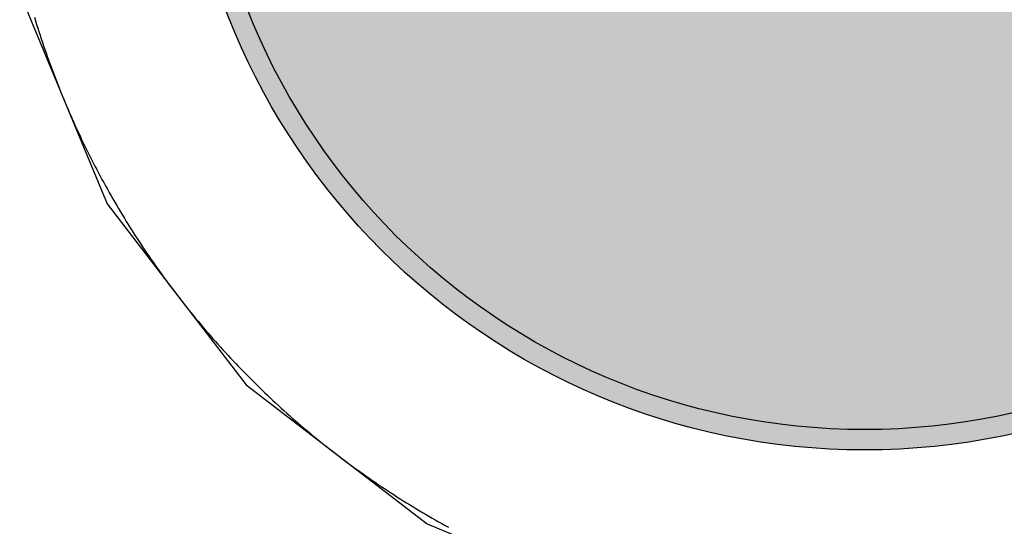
# Model space of a CAD drawing. Header units: millimetres. Extents: x -1.5 to 11.1, y -3 to 5.
# Tile 146 of 256: x 0.2086 to 0.2568, y 2.8628 to 2.8876. Entities that reach past the tile are written whole.
import ezdxf

# ---------------------------------------------------------------- set-up
doc = ezdxf.new("R2010")
doc.units = ezdxf.units.MM
doc.header["$MEASUREMENT"] = 0
for name, color, linetype, true_color in [('BottomLayer', 5, 'Continuous', 0x0000ff), ('BottomSolder', 6, 'Continuous', 0xff00ff), ('Metal_2', 7, 'Continuous', 0x7f0000), ('Metal_3', 7, 'Continuous', 0x3f7f00), ('TopLayer', 1, 'Continuous', 0xff0000), ('TopSolder', 7, 'Continuous', 0x7f007f)]:
    doc.layers.add(name, color=color, linetype=linetype, true_color=true_color)

# ---------------------------------------------------------------- blocks, each defined once
blk = doc.blocks.new('USB_I_________5')
at = {"layer": 'BottomLayer', "true_color": 0x0000ff}
h = blk.add_hatch(color=5, dxfattribs=at)
edge = h.paths.add_edge_path(flags=0)
edge.add_arc((-0.4, -0.4), 0.0325, 0, 360)
at = {"layer": 'BottomSolder', "true_color": 0xff00ff}
h = blk.add_hatch(color=6, dxfattribs=at)
edge = h.paths.add_edge_path(flags=0)
edge.add_arc((-0.4, -0.4), 0.0335, 0, 360)
at = {"layer": 'Metal_2', "true_color": 0x7f0000}
h = blk.add_hatch(color=16, dxfattribs=at)
edge = h.paths.add_edge_path(flags=0)
edge.add_arc((-0.4, -0.4), 0.0325, 0, 360)
at = {"layer": 'Metal_3', "true_color": 0x3f7f00}
h = blk.add_hatch(color=76, dxfattribs=at)
edge = h.paths.add_edge_path(flags=0)
edge.add_arc((-0.4, -0.4), 0.0325, 0, 360)
at = {"layer": 'TopLayer', "true_color": 0xff0000}
h = blk.add_hatch(color=1, dxfattribs=at)
edge = h.paths.add_edge_path(flags=0)
edge.add_arc((-0.4, -0.4), 0.0325, 0, 360)
at = {"layer": 'TopSolder', "true_color": 0x7f007f}
h = blk.add_hatch(color=216, dxfattribs=at)
edge = h.paths.add_edge_path(flags=0)
edge.add_arc((-0.4, -0.4), 0.0335, 0, 360)
at = {"layer": 'BottomLayer', "color": 5, "true_color": 0x0000ff}
blk.add_circle((-0.4, -0.4), 0.0325, dxfattribs=at)
at = {"layer": 'BottomSolder', "color": 6, "true_color": 0xff00ff}
blk.add_circle((-0.4, -0.4), 0.0335, dxfattribs=at)
at = {"layer": 'Metal_2', "color": 16, "true_color": 0x7f0000}
blk.add_circle((-0.4, -0.4), 0.0325, dxfattribs=at)
at = {"layer": 'Metal_3', "color": 76, "true_color": 0x3f7f00}
blk.add_circle((-0.4, -0.4), 0.0325, dxfattribs=at)
at = {"layer": 'TopLayer', "color": 1, "true_color": 0xff0000}
blk.add_circle((-0.4, -0.4), 0.0325, dxfattribs=at)
at = {"layer": 'TopSolder', "color": 216, "true_color": 0x7f007f}
blk.add_circle((-0.4, -0.4), 0.0335, dxfattribs=at)

msp = doc.modelspace()

# ---------------------------------------------------------------- linework, layer by layer
at = {"layer": 'BottomLayer'}
for p, q in [((0.208594, 2.888905), (0.212876, 2.878567)), ((0.212876, 2.878567), (0.219689, 2.869689)), ((0.219689, 2.869689), (0.228567, 2.862876)), ((0.228567, 2.862876), (0.238905, 2.858594))]:
    msp.add_line(p, q, dxfattribs=at)
at = {"layer": 'Metal_2'}
for p, q in [((0.209317, 2.887707), (0.20937, 2.887531)), ((0.20937, 2.887531), (0.209424, 2.887356)), ((0.209424, 2.887356), (0.209479, 2.887181)), ((0.209479, 2.887181), (0.209535, 2.887006)), ((0.209535, 2.887006), (0.209591, 2.886832)), ((0.209591, 2.886832), (0.209649, 2.886658)), ((0.209649, 2.886658), (0.209706, 2.886484)), ((0.209706, 2.886484), (0.209765, 2.88631)), ((0.209765, 2.88631), (0.209825, 2.886136)), ((0.209825, 2.886136), (0.209885, 2.885963)), ((0.209885, 2.885963), (0.209946, 2.88579)), ((0.209946, 2.88579), (0.210008, 2.885617)), ((0.210008, 2.885617), (0.21007, 2.885445)), ((0.21007, 2.885445), (0.210133, 2.885273)), ((0.210133, 2.885273), (0.210197, 2.885101)), ((0.210197, 2.885101), (0.210262, 2.884929)), ((0.210262, 2.884929), (0.210327, 2.884758)), ((0.210327, 2.884758), (0.210393, 2.884587)), ((0.210393, 2.884587), (0.21046, 2.884416)), ((0.21046, 2.884416), (0.210528, 2.884246)), ((0.210528, 2.884246), (0.210596, 2.884075)), ((0.210596, 2.884075), (0.210665, 2.883906)), ((0.210665, 2.883906), (0.210735, 2.883736)), ((0.210735, 2.883736), (0.210806, 2.883567)), ((0.210806, 2.883567), (0.210877, 2.883398)), ((0.210877, 2.883398), (0.210949, 2.883229)), ((0.210949, 2.883229), (0.211022, 2.883061)), ((0.211022, 2.883061), (0.211095, 2.882893)), ((0.211095, 2.882893), (0.211169, 2.882725)), ((0.211169, 2.882725), (0.211244, 2.882557)), ((0.211244, 2.882557), (0.21132, 2.88239)), ((0.21132, 2.88239), (0.211396, 2.882224)), ((0.211396, 2.882224), (0.211473, 2.882057)), ((0.211473, 2.882057), (0.211551, 2.881891)), ((0.211551, 2.881891), (0.211629, 2.881725)), ((0.211629, 2.881725), (0.211709, 2.88156)), ((0.211709, 2.88156), (0.211789, 2.881395)), ((0.211789, 2.881395), (0.211869, 2.88123)), ((0.211869, 2.88123), (0.211951, 2.881066)), ((0.211951, 2.881066), (0.212033, 2.880902)), ((0.212033, 2.880902), (0.212116, 2.880738)), ((0.212116, 2.880738), (0.212199, 2.880575)), ((0.212199, 2.880575), (0.212283, 2.880412)), ((0.212283, 2.880412), (0.212368, 2.880249)), ((0.212368, 2.880249), (0.212454, 2.880087)), ((0.212454, 2.880087), (0.21254, 2.879925)), ((0.21254, 2.879925), (0.212627, 2.879764)), ((0.212627, 2.879764), (0.212715, 2.879603)), ((0.212715, 2.879603), (0.212803, 2.879442)), ((0.212803, 2.879442), (0.212892, 2.879282)), ((0.212892, 2.879282), (0.212982, 2.879122)), ((0.212982, 2.879122), (0.213072, 2.878962)), ((0.213072, 2.878962), (0.213163, 2.878803)), ((0.213163, 2.878803), (0.213255, 2.878644)), ((0.213255, 2.878644), (0.213348, 2.878486)), ((0.213348, 2.878486), (0.213441, 2.878328)), ((0.213441, 2.878328), (0.213535, 2.87817)), ((0.213535, 2.87817), (0.213629, 2.878013)), ((0.213629, 2.878013), (0.213724, 2.877856)), ((0.213724, 2.877856), (0.21382, 2.8777)), ((0.21382, 2.8777), (0.213917, 2.877544)), ((0.213917, 2.877544), (0.214014, 2.877389)), ((0.214014, 2.877389), (0.214112, 2.877233)), ((0.214112, 2.877233), (0.214211, 2.877079)), ((0.214211, 2.877079), (0.21431, 2.876925)), ((0.21431, 2.876925), (0.21441, 2.876771)), ((0.21441, 2.876771), (0.21451, 2.876617)), ((0.21451, 2.876617), (0.214612, 2.876464)), ((0.214612, 2.876464), (0.214714, 2.876312)), ((0.214714, 2.876312), (0.214816, 2.87616)), ((0.214816, 2.87616), (0.214919, 2.876008)), ((0.214919, 2.876008), (0.215023, 2.875857)), ((0.215023, 2.875857), (0.215128, 2.875707)), ((0.215128, 2.875707), (0.215233, 2.875556)), ((0.215233, 2.875556), (0.215339, 2.875406)), ((0.215339, 2.875406), (0.215445, 2.875257)), ((0.215445, 2.875257), (0.215552, 2.875108)), ((0.215552, 2.875108), (0.21566, 2.87496)), ((0.21566, 2.87496), (0.215768, 2.874812)), ((0.215768, 2.874812), (0.215877, 2.874664)), ((0.215877, 2.874664), (0.215987, 2.874517)), ((0.215987, 2.874517), (0.216097, 2.874371)), ((0.216097, 2.874371), (0.216208, 2.874225)), ((0.216208, 2.874225), (0.21632, 2.874079)), ((0.21632, 2.874079), (0.216432, 2.873934)), ((0.216432, 2.873934), (0.216545, 2.873789)), ((0.216545, 2.873789), (0.216658, 2.873645)), ((0.216658, 2.873645), (0.216772, 2.873502)), ((0.216772, 2.873502), (0.216887, 2.873359)), ((0.216887, 2.873359), (0.217002, 2.873216)), ((0.217002, 2.873216), (0.217118, 2.873074)), ((0.217118, 2.873074), (0.217234, 2.872932)), ((0.217234, 2.872932), (0.217352, 2.872791)), ((0.217352, 2.872791), (0.217469, 2.87265)), ((0.217469, 2.87265), (0.217588, 2.87251)), ((0.217588, 2.87251), (0.217706, 2.872371)), ((0.217706, 2.872371), (0.217826, 2.872231)), ((0.217826, 2.872231), (0.217946, 2.872093)), ((0.217946, 2.872093), (0.218067, 2.871955)), ((0.218067, 2.871955), (0.218188, 2.871817)), ((0.218188, 2.871817), (0.21831, 2.87168)), ((0.21831, 2.87168), (0.218433, 2.871544)), ((0.218433, 2.871544), (0.218556, 2.871408)), ((0.218556, 2.871408), (0.218679, 2.871272)), ((0.218679, 2.871272), (0.218804, 2.871137)), ((0.218804, 2.871137), (0.218928, 2.871003)), ((0.218928, 2.871003), (0.219054, 2.870869)), ((0.219054, 2.870869), (0.21918, 2.870736)), ((0.21918, 2.870736), (0.219306, 2.870603)), ((0.219306, 2.870603), (0.219434, 2.870471)), ((0.219434, 2.870471), (0.219561, 2.87034)), ((0.219561, 2.87034), (0.21969, 2.870208)), ((0.21969, 2.870208), (0.219819, 2.870078)), ((0.219819, 2.870078), (0.219948, 2.869948)), ((0.219948, 2.869948), (0.220078, 2.869819)), ((0.220078, 2.869819), (0.220208, 2.86969)), ((0.220208, 2.86969), (0.220339, 2.869561)), ((0.220339, 2.869561), (0.220471, 2.869434)), ((0.220471, 2.869434), (0.220603, 2.869306)), ((0.220603, 2.869306), (0.220736, 2.86918)), ((0.220736, 2.86918), (0.220869, 2.869054)), ((0.220869, 2.869054), (0.221003, 2.868928)), ((0.221003, 2.868928), (0.221137, 2.868804)), ((0.221137, 2.868804), (0.221272, 2.868679)), ((0.221272, 2.868679), (0.221408, 2.868556)), ((0.221408, 2.868556), (0.221544, 2.868433)), ((0.221544, 2.868433), (0.22168, 2.86831)), ((0.22168, 2.86831), (0.221817, 2.868188)), ((0.221817, 2.868188), (0.221955, 2.868067)), ((0.221955, 2.868067), (0.222093, 2.867946)), ((0.222093, 2.867946), (0.222231, 2.867826)), ((0.222231, 2.867826), (0.22237, 2.867707)), ((0.22237, 2.867707), (0.22251, 2.867588)), ((0.22251, 2.867588), (0.22265, 2.867469)), ((0.22265, 2.867469), (0.222791, 2.867351)), ((0.222791, 2.867351), (0.222932, 2.867234)), ((0.222932, 2.867234), (0.223074, 2.867118)), ((0.223074, 2.867118), (0.223216, 2.867002)), ((0.223216, 2.867002), (0.223358, 2.866887)), ((0.223358, 2.866887), (0.223502, 2.866772)), ((0.223502, 2.866772), (0.223645, 2.866658)), ((0.223645, 2.866658), (0.223789, 2.866545)), ((0.223789, 2.866545), (0.223934, 2.866432)), ((0.223934, 2.866432), (0.224079, 2.86632)), ((0.224079, 2.86632), (0.224225, 2.866208)), ((0.224225, 2.866208), (0.224371, 2.866097)), ((0.224371, 2.866097), (0.224517, 2.865987)), ((0.224517, 2.865987), (0.224664, 2.865877)), ((0.224664, 2.865877), (0.224812, 2.865768)), ((0.224812, 2.865768), (0.22496, 2.86566)), ((0.22496, 2.86566), (0.225108, 2.865552)), ((0.225108, 2.865552), (0.225257, 2.865445)), ((0.225257, 2.865445), (0.225406, 2.865339)), ((0.225406, 2.865339), (0.225556, 2.865233)), ((0.225556, 2.865233), (0.225707, 2.865128)), ((0.225707, 2.865128), (0.225857, 2.865023)), ((0.225857, 2.865023), (0.226008, 2.864919)), ((0.226008, 2.864919), (0.22616, 2.864816)), ((0.22616, 2.864816), (0.226312, 2.864714)), ((0.226312, 2.864714), (0.226465, 2.864612)), ((0.226465, 2.864612), (0.226617, 2.86451)), ((0.226617, 2.86451), (0.226771, 2.86441)), ((0.226771, 2.86441), (0.226925, 2.86431)), ((0.226925, 2.86431), (0.227079, 2.864211)), ((0.227079, 2.864211), (0.227234, 2.864112)), ((0.227234, 2.864112), (0.227389, 2.864014)), ((0.227389, 2.864014), (0.227544, 2.863917)), ((0.227544, 2.863917), (0.2277, 2.86382)), ((0.2277, 2.86382), (0.227856, 2.863724)), ((0.227856, 2.863724), (0.228013, 2.863629)), ((0.228013, 2.863629), (0.22817, 2.863535)), ((0.22817, 2.863535), (0.228328, 2.863441)), ((0.228328, 2.863441), (0.228486, 2.863348)), ((0.228486, 2.863348), (0.228644, 2.863255)), ((0.228644, 2.863255), (0.228803, 2.863163)), ((0.228803, 2.863163), (0.228962, 2.863072)), ((0.228962, 2.863072), (0.229122, 2.862982)), ((0.229122, 2.862982), (0.229282, 2.862892)), ((0.229282, 2.862892), (0.229442, 2.862803)), ((0.229442, 2.862803), (0.229603, 2.862715))]:
    msp.add_line(p, q, dxfattribs=at)
at = {"layer": 'Metal_3'}
for p, q in [((0.209317, 2.887707), (0.20937, 2.887531)), ((0.20937, 2.887531), (0.209424, 2.887356)), ((0.209424, 2.887356), (0.209479, 2.887181)), ((0.209479, 2.887181), (0.209535, 2.887006)), ((0.209535, 2.887006), (0.209591, 2.886832)), ((0.209591, 2.886832), (0.209649, 2.886658)), ((0.209649, 2.886658), (0.209706, 2.886484)), ((0.209706, 2.886484), (0.209765, 2.88631)), ((0.209765, 2.88631), (0.209825, 2.886136)), ((0.209825, 2.886136), (0.209885, 2.885963)), ((0.209885, 2.885963), (0.209946, 2.88579)), ((0.209946, 2.88579), (0.210008, 2.885617)), ((0.210008, 2.885617), (0.21007, 2.885445)), ((0.21007, 2.885445), (0.210133, 2.885273)), ((0.210133, 2.885273), (0.210197, 2.885101)), ((0.210197, 2.885101), (0.210262, 2.884929)), ((0.210262, 2.884929), (0.210327, 2.884758)), ((0.210327, 2.884758), (0.210393, 2.884587)), ((0.210393, 2.884587), (0.21046, 2.884416)), ((0.21046, 2.884416), (0.210528, 2.884246)), ((0.210528, 2.884246), (0.210596, 2.884075)), ((0.210596, 2.884075), (0.210665, 2.883906)), ((0.210665, 2.883906), (0.210735, 2.883736)), ((0.210735, 2.883736), (0.210806, 2.883567)), ((0.210806, 2.883567), (0.210877, 2.883398)), ((0.210877, 2.883398), (0.210949, 2.883229)), ((0.210949, 2.883229), (0.211022, 2.883061)), ((0.211022, 2.883061), (0.211095, 2.882893)), ((0.211095, 2.882893), (0.211169, 2.882725)), ((0.211169, 2.882725), (0.211244, 2.882557)), ((0.211244, 2.882557), (0.21132, 2.88239)), ((0.21132, 2.88239), (0.211396, 2.882224)), ((0.211396, 2.882224), (0.211473, 2.882057)), ((0.211473, 2.882057), (0.211551, 2.881891)), ((0.211551, 2.881891), (0.211629, 2.881725)), ((0.211629, 2.881725), (0.211709, 2.88156)), ((0.211709, 2.88156), (0.211789, 2.881395)), ((0.211789, 2.881395), (0.211869, 2.88123)), ((0.211869, 2.88123), (0.211951, 2.881066)), ((0.211951, 2.881066), (0.212033, 2.880902)), ((0.212033, 2.880902), (0.212116, 2.880738)), ((0.212116, 2.880738), (0.212199, 2.880575)), ((0.212199, 2.880575), (0.212283, 2.880412)), ((0.212283, 2.880412), (0.212368, 2.880249)), ((0.212368, 2.880249), (0.212454, 2.880087)), ((0.212454, 2.880087), (0.21254, 2.879925)), ((0.21254, 2.879925), (0.212627, 2.879764)), ((0.212627, 2.879764), (0.212715, 2.879603)), ((0.212715, 2.879603), (0.212803, 2.879442)), ((0.212803, 2.879442), (0.212892, 2.879282)), ((0.212892, 2.879282), (0.212982, 2.879122)), ((0.212982, 2.879122), (0.213072, 2.878962)), ((0.213072, 2.878962), (0.213163, 2.878803)), ((0.213163, 2.878803), (0.213255, 2.878644)), ((0.213255, 2.878644), (0.213348, 2.878486)), ((0.213348, 2.878486), (0.213441, 2.878328)), ((0.213441, 2.878328), (0.213535, 2.87817)), ((0.213535, 2.87817), (0.213629, 2.878013)), ((0.213629, 2.878013), (0.213724, 2.877856)), ((0.213724, 2.877856), (0.21382, 2.8777)), ((0.21382, 2.8777), (0.213917, 2.877544)), ((0.213917, 2.877544), (0.214014, 2.877389)), ((0.214014, 2.877389), (0.214112, 2.877233)), ((0.214112, 2.877233), (0.214211, 2.877079)), ((0.214211, 2.877079), (0.21431, 2.876925)), ((0.21431, 2.876925), (0.21441, 2.876771)), ((0.21441, 2.876771), (0.21451, 2.876617)), ((0.21451, 2.876617), (0.214612, 2.876464)), ((0.214612, 2.876464), (0.214714, 2.876312)), ((0.214714, 2.876312), (0.214816, 2.87616)), ((0.214816, 2.87616), (0.214919, 2.876008)), ((0.214919, 2.876008), (0.215023, 2.875857)), ((0.215023, 2.875857), (0.215128, 2.875707)), ((0.215128, 2.875707), (0.215233, 2.875556)), ((0.215233, 2.875556), (0.215339, 2.875406)), ((0.215339, 2.875406), (0.215445, 2.875257)), ((0.215445, 2.875257), (0.215552, 2.875108)), ((0.215552, 2.875108), (0.21566, 2.87496)), ((0.21566, 2.87496), (0.215768, 2.874812)), ((0.215768, 2.874812), (0.215877, 2.874664)), ((0.215877, 2.874664), (0.215987, 2.874517)), ((0.215987, 2.874517), (0.216097, 2.874371)), ((0.216097, 2.874371), (0.216208, 2.874225)), ((0.216208, 2.874225), (0.21632, 2.874079)), ((0.21632, 2.874079), (0.216432, 2.873934)), ((0.216432, 2.873934), (0.216545, 2.873789)), ((0.216545, 2.873789), (0.216658, 2.873645)), ((0.216658, 2.873645), (0.216772, 2.873502)), ((0.216772, 2.873502), (0.216887, 2.873359)), ((0.216887, 2.873359), (0.217002, 2.873216)), ((0.217002, 2.873216), (0.217118, 2.873074)), ((0.217118, 2.873074), (0.217234, 2.872932)), ((0.217234, 2.872932), (0.217352, 2.872791)), ((0.217352, 2.872791), (0.217469, 2.87265)), ((0.217469, 2.87265), (0.217588, 2.87251)), ((0.217588, 2.87251), (0.217706, 2.872371)), ((0.217706, 2.872371), (0.217826, 2.872231)), ((0.217826, 2.872231), (0.217946, 2.872093)), ((0.217946, 2.872093), (0.218067, 2.871955)), ((0.218067, 2.871955), (0.218188, 2.871817)), ((0.218188, 2.871817), (0.21831, 2.87168)), ((0.21831, 2.87168), (0.218433, 2.871544)), ((0.218433, 2.871544), (0.218556, 2.871408)), ((0.218556, 2.871408), (0.218679, 2.871272)), ((0.218679, 2.871272), (0.218804, 2.871137)), ((0.218804, 2.871137), (0.218928, 2.871003)), ((0.218928, 2.871003), (0.219054, 2.870869)), ((0.219054, 2.870869), (0.21918, 2.870736)), ((0.21918, 2.870736), (0.219306, 2.870603)), ((0.219306, 2.870603), (0.219434, 2.870471)), ((0.219434, 2.870471), (0.219561, 2.87034)), ((0.219561, 2.87034), (0.21969, 2.870208)), ((0.21969, 2.870208), (0.219819, 2.870078)), ((0.219819, 2.870078), (0.219948, 2.869948)), ((0.219948, 2.869948), (0.220078, 2.869819)), ((0.220078, 2.869819), (0.220208, 2.86969)), ((0.220208, 2.86969), (0.220339, 2.869561)), ((0.220339, 2.869561), (0.220471, 2.869434)), ((0.220471, 2.869434), (0.220603, 2.869306)), ((0.220603, 2.869306), (0.220736, 2.86918)), ((0.220736, 2.86918), (0.220869, 2.869054)), ((0.220869, 2.869054), (0.221003, 2.868928)), ((0.221003, 2.868928), (0.221137, 2.868804)), ((0.221137, 2.868804), (0.221272, 2.868679)), ((0.221272, 2.868679), (0.221408, 2.868556)), ((0.221408, 2.868556), (0.221544, 2.868433)), ((0.221544, 2.868433), (0.22168, 2.86831)), ((0.22168, 2.86831), (0.221817, 2.868188)), ((0.221817, 2.868188), (0.221955, 2.868067)), ((0.221955, 2.868067), (0.222093, 2.867946)), ((0.222093, 2.867946), (0.222231, 2.867826)), ((0.222231, 2.867826), (0.22237, 2.867707)), ((0.22237, 2.867707), (0.22251, 2.867588)), ((0.22251, 2.867588), (0.22265, 2.867469)), ((0.22265, 2.867469), (0.222791, 2.867351)), ((0.222791, 2.867351), (0.222932, 2.867234)), ((0.222932, 2.867234), (0.223074, 2.867118)), ((0.223074, 2.867118), (0.223216, 2.867002)), ((0.223216, 2.867002), (0.223358, 2.866887)), ((0.223358, 2.866887), (0.223502, 2.866772)), ((0.223502, 2.866772), (0.223645, 2.866658)), ((0.223645, 2.866658), (0.223789, 2.866545)), ((0.223789, 2.866545), (0.223934, 2.866432)), ((0.223934, 2.866432), (0.224079, 2.86632)), ((0.224079, 2.86632), (0.224225, 2.866208)), ((0.224225, 2.866208), (0.224371, 2.866097)), ((0.224371, 2.866097), (0.224517, 2.865987)), ((0.224517, 2.865987), (0.224664, 2.865877)), ((0.224664, 2.865877), (0.224812, 2.865768)), ((0.224812, 2.865768), (0.22496, 2.86566)), ((0.22496, 2.86566), (0.225108, 2.865552)), ((0.225108, 2.865552), (0.225257, 2.865445)), ((0.225257, 2.865445), (0.225406, 2.865339)), ((0.225406, 2.865339), (0.225556, 2.865233)), ((0.225556, 2.865233), (0.225707, 2.865128)), ((0.225707, 2.865128), (0.225857, 2.865023)), ((0.225857, 2.865023), (0.226008, 2.864919)), ((0.226008, 2.864919), (0.22616, 2.864816)), ((0.22616, 2.864816), (0.226312, 2.864714)), ((0.226312, 2.864714), (0.226465, 2.864612)), ((0.226465, 2.864612), (0.226617, 2.86451)), ((0.226617, 2.86451), (0.226771, 2.86441)), ((0.226771, 2.86441), (0.226925, 2.86431)), ((0.226925, 2.86431), (0.227079, 2.864211)), ((0.227079, 2.864211), (0.227234, 2.864112)), ((0.227234, 2.864112), (0.227389, 2.864014)), ((0.227389, 2.864014), (0.227544, 2.863917)), ((0.227544, 2.863917), (0.2277, 2.86382)), ((0.2277, 2.86382), (0.227856, 2.863724)), ((0.227856, 2.863724), (0.228013, 2.863629)), ((0.228013, 2.863629), (0.22817, 2.863535)), ((0.22817, 2.863535), (0.228328, 2.863441)), ((0.228328, 2.863441), (0.228486, 2.863348)), ((0.228486, 2.863348), (0.228644, 2.863255)), ((0.228644, 2.863255), (0.228803, 2.863163)), ((0.228803, 2.863163), (0.228962, 2.863072)), ((0.228962, 2.863072), (0.229122, 2.862982)), ((0.229122, 2.862982), (0.229282, 2.862892)), ((0.229282, 2.862892), (0.229442, 2.862803)), ((0.229442, 2.862803), (0.229603, 2.862715))]:
    msp.add_line(p, q, dxfattribs=at)
at = {"layer": 'TopLayer'}
for p, q in [((0.209317, 2.887707), (0.20937, 2.887531)), ((0.20937, 2.887531), (0.209424, 2.887356)), ((0.209424, 2.887356), (0.209479, 2.887181)), ((0.209479, 2.887181), (0.209535, 2.887006)), ((0.209535, 2.887006), (0.209591, 2.886832)), ((0.209591, 2.886832), (0.209649, 2.886658)), ((0.209649, 2.886658), (0.209706, 2.886484)), ((0.209706, 2.886484), (0.209765, 2.88631)), ((0.209765, 2.88631), (0.209825, 2.886136)), ((0.209825, 2.886136), (0.209885, 2.885963)), ((0.209885, 2.885963), (0.209946, 2.88579)), ((0.209946, 2.88579), (0.210008, 2.885617)), ((0.210008, 2.885617), (0.21007, 2.885445)), ((0.21007, 2.885445), (0.210133, 2.885273)), ((0.210133, 2.885273), (0.210197, 2.885101)), ((0.210197, 2.885101), (0.210262, 2.884929)), ((0.210262, 2.884929), (0.210327, 2.884758)), ((0.210327, 2.884758), (0.210393, 2.884587)), ((0.210393, 2.884587), (0.21046, 2.884416)), ((0.21046, 2.884416), (0.210528, 2.884246)), ((0.210528, 2.884246), (0.210596, 2.884075)), ((0.210596, 2.884075), (0.210665, 2.883906)), ((0.210665, 2.883906), (0.210735, 2.883736)), ((0.210735, 2.883736), (0.210806, 2.883567)), ((0.210806, 2.883567), (0.210877, 2.883398)), ((0.210877, 2.883398), (0.210949, 2.883229)), ((0.210949, 2.883229), (0.211022, 2.883061)), ((0.211022, 2.883061), (0.211095, 2.882893)), ((0.211095, 2.882893), (0.211169, 2.882725)), ((0.211169, 2.882725), (0.211244, 2.882557)), ((0.211244, 2.882557), (0.21132, 2.88239)), ((0.21132, 2.88239), (0.211396, 2.882224)), ((0.211396, 2.882224), (0.211473, 2.882057)), ((0.211473, 2.882057), (0.211551, 2.881891)), ((0.211551, 2.881891), (0.211629, 2.881725)), ((0.211629, 2.881725), (0.211709, 2.88156)), ((0.211709, 2.88156), (0.211789, 2.881395)), ((0.211789, 2.881395), (0.211869, 2.88123)), ((0.211869, 2.88123), (0.211951, 2.881066)), ((0.211951, 2.881066), (0.212033, 2.880902)), ((0.212033, 2.880902), (0.212116, 2.880738)), ((0.212116, 2.880738), (0.212199, 2.880575)), ((0.212199, 2.880575), (0.212283, 2.880412)), ((0.212283, 2.880412), (0.212368, 2.880249)), ((0.212368, 2.880249), (0.212454, 2.880087)), ((0.212454, 2.880087), (0.21254, 2.879925)), ((0.21254, 2.879925), (0.212627, 2.879764)), ((0.212627, 2.879764), (0.212715, 2.879603)), ((0.212715, 2.879603), (0.212803, 2.879442)), ((0.212803, 2.879442), (0.212892, 2.879282)), ((0.212892, 2.879282), (0.212982, 2.879122)), ((0.212982, 2.879122), (0.213072, 2.878962)), ((0.213072, 2.878962), (0.213163, 2.878803)), ((0.213163, 2.878803), (0.213255, 2.878644)), ((0.213255, 2.878644), (0.213348, 2.878486)), ((0.213348, 2.878486), (0.213441, 2.878328)), ((0.213441, 2.878328), (0.213535, 2.87817)), ((0.213535, 2.87817), (0.213629, 2.878013)), ((0.213629, 2.878013), (0.213724, 2.877856)), ((0.213724, 2.877856), (0.21382, 2.8777)), ((0.21382, 2.8777), (0.213917, 2.877544)), ((0.213917, 2.877544), (0.214014, 2.877389)), ((0.214014, 2.877389), (0.214112, 2.877233)), ((0.214112, 2.877233), (0.214211, 2.877079)), ((0.214211, 2.877079), (0.21431, 2.876925)), ((0.21431, 2.876925), (0.21441, 2.876771)), ((0.21441, 2.876771), (0.21451, 2.876617)), ((0.21451, 2.876617), (0.214612, 2.876464)), ((0.214612, 2.876464), (0.214714, 2.876312)), ((0.214714, 2.876312), (0.214816, 2.87616)), ((0.214816, 2.87616), (0.214919, 2.876008)), ((0.214919, 2.876008), (0.215023, 2.875857)), ((0.215023, 2.875857), (0.215128, 2.875707)), ((0.215128, 2.875707), (0.215233, 2.875556)), ((0.215233, 2.875556), (0.215339, 2.875406)), ((0.215339, 2.875406), (0.215445, 2.875257)), ((0.215445, 2.875257), (0.215552, 2.875108)), ((0.215552, 2.875108), (0.21566, 2.87496)), ((0.21566, 2.87496), (0.215768, 2.874812)), ((0.215768, 2.874812), (0.215877, 2.874664)), ((0.215877, 2.874664), (0.215987, 2.874517)), ((0.215987, 2.874517), (0.216097, 2.874371)), ((0.216097, 2.874371), (0.216208, 2.874225)), ((0.216208, 2.874225), (0.21632, 2.874079)), ((0.21632, 2.874079), (0.216432, 2.873934)), ((0.216432, 2.873934), (0.216545, 2.873789)), ((0.216545, 2.873789), (0.216658, 2.873645)), ((0.216658, 2.873645), (0.216772, 2.873502)), ((0.216772, 2.873502), (0.216887, 2.873359)), ((0.216887, 2.873359), (0.217002, 2.873216)), ((0.217002, 2.873216), (0.217118, 2.873074)), ((0.217118, 2.873074), (0.217234, 2.872932)), ((0.217234, 2.872932), (0.217352, 2.872791)), ((0.217352, 2.872791), (0.217469, 2.87265)), ((0.217469, 2.87265), (0.217588, 2.87251)), ((0.217588, 2.87251), (0.217706, 2.872371)), ((0.217706, 2.872371), (0.217826, 2.872231)), ((0.217826, 2.872231), (0.217946, 2.872093)), ((0.217946, 2.872093), (0.218067, 2.871955)), ((0.218067, 2.871955), (0.218188, 2.871817)), ((0.218188, 2.871817), (0.21831, 2.87168)), ((0.21831, 2.87168), (0.218433, 2.871544)), ((0.218433, 2.871544), (0.218556, 2.871408)), ((0.218556, 2.871408), (0.218679, 2.871272)), ((0.218679, 2.871272), (0.218804, 2.871137)), ((0.218804, 2.871137), (0.218928, 2.871003)), ((0.218928, 2.871003), (0.219054, 2.870869)), ((0.219054, 2.870869), (0.21918, 2.870736)), ((0.21918, 2.870736), (0.219306, 2.870603)), ((0.219306, 2.870603), (0.219434, 2.870471)), ((0.219434, 2.870471), (0.219561, 2.87034)), ((0.219561, 2.87034), (0.21969, 2.870208)), ((0.21969, 2.870208), (0.219819, 2.870078)), ((0.219819, 2.870078), (0.219948, 2.869948)), ((0.219948, 2.869948), (0.220078, 2.869819)), ((0.220078, 2.869819), (0.220208, 2.86969)), ((0.220208, 2.86969), (0.220339, 2.869561)), ((0.220339, 2.869561), (0.220471, 2.869434)), ((0.220471, 2.869434), (0.220603, 2.869306)), ((0.220603, 2.869306), (0.220736, 2.86918)), ((0.220736, 2.86918), (0.220869, 2.869054)), ((0.220869, 2.869054), (0.221003, 2.868928)), ((0.221003, 2.868928), (0.221137, 2.868804)), ((0.221137, 2.868804), (0.221272, 2.868679)), ((0.221272, 2.868679), (0.221408, 2.868556)), ((0.221408, 2.868556), (0.221544, 2.868433)), ((0.221544, 2.868433), (0.22168, 2.86831)), ((0.22168, 2.86831), (0.221817, 2.868188)), ((0.221817, 2.868188), (0.221955, 2.868067)), ((0.221955, 2.868067), (0.222093, 2.867946)), ((0.222093, 2.867946), (0.222231, 2.867826)), ((0.222231, 2.867826), (0.22237, 2.867707)), ((0.22237, 2.867707), (0.22251, 2.867588)), ((0.22251, 2.867588), (0.22265, 2.867469)), ((0.22265, 2.867469), (0.222791, 2.867351)), ((0.222791, 2.867351), (0.222932, 2.867234)), ((0.222932, 2.867234), (0.223074, 2.867118)), ((0.223074, 2.867118), (0.223216, 2.867002)), ((0.223216, 2.867002), (0.223358, 2.866887)), ((0.223358, 2.866887), (0.223502, 2.866772)), ((0.223502, 2.866772), (0.223645, 2.866658)), ((0.223645, 2.866658), (0.223789, 2.866545)), ((0.223789, 2.866545), (0.223934, 2.866432)), ((0.223934, 2.866432), (0.224079, 2.86632)), ((0.224079, 2.86632), (0.224225, 2.866208)), ((0.224225, 2.866208), (0.224371, 2.866097)), ((0.224371, 2.866097), (0.224517, 2.865987)), ((0.224517, 2.865987), (0.224664, 2.865877)), ((0.224664, 2.865877), (0.224812, 2.865768)), ((0.224812, 2.865768), (0.22496, 2.86566)), ((0.22496, 2.86566), (0.225108, 2.865552)), ((0.225108, 2.865552), (0.225257, 2.865445)), ((0.225257, 2.865445), (0.225406, 2.865339)), ((0.225406, 2.865339), (0.225556, 2.865233)), ((0.225556, 2.865233), (0.225707, 2.865128)), ((0.225707, 2.865128), (0.225857, 2.865023)), ((0.225857, 2.865023), (0.226008, 2.864919)), ((0.226008, 2.864919), (0.22616, 2.864816)), ((0.22616, 2.864816), (0.226312, 2.864714)), ((0.226312, 2.864714), (0.226465, 2.864612)), ((0.226465, 2.864612), (0.226617, 2.86451)), ((0.226617, 2.86451), (0.226771, 2.86441)), ((0.226771, 2.86441), (0.226925, 2.86431)), ((0.226925, 2.86431), (0.227079, 2.864211)), ((0.227079, 2.864211), (0.227234, 2.864112)), ((0.227234, 2.864112), (0.227389, 2.864014)), ((0.227389, 2.864014), (0.227544, 2.863917)), ((0.227544, 2.863917), (0.2277, 2.86382)), ((0.2277, 2.86382), (0.227856, 2.863724)), ((0.227856, 2.863724), (0.228013, 2.863629)), ((0.228013, 2.863629), (0.22817, 2.863535)), ((0.22817, 2.863535), (0.228328, 2.863441)), ((0.228328, 2.863441), (0.228486, 2.863348)), ((0.228486, 2.863348), (0.228644, 2.863255)), ((0.228644, 2.863255), (0.228803, 2.863163)), ((0.228803, 2.863163), (0.228962, 2.863072)), ((0.228962, 2.863072), (0.229122, 2.862982)), ((0.229122, 2.862982), (0.229282, 2.862892)), ((0.229282, 2.862892), (0.229442, 2.862803)), ((0.229442, 2.862803), (0.229603, 2.862715))]:
    msp.add_line(p, q, dxfattribs=at)

# ---------------------------------------------------------------- block references
at = {"rotation": 270}
msp.add_blockref('USB_I_________5', (0.65, 2.5), dxfattribs=at)

doc.saveas('drawing.dxf')
